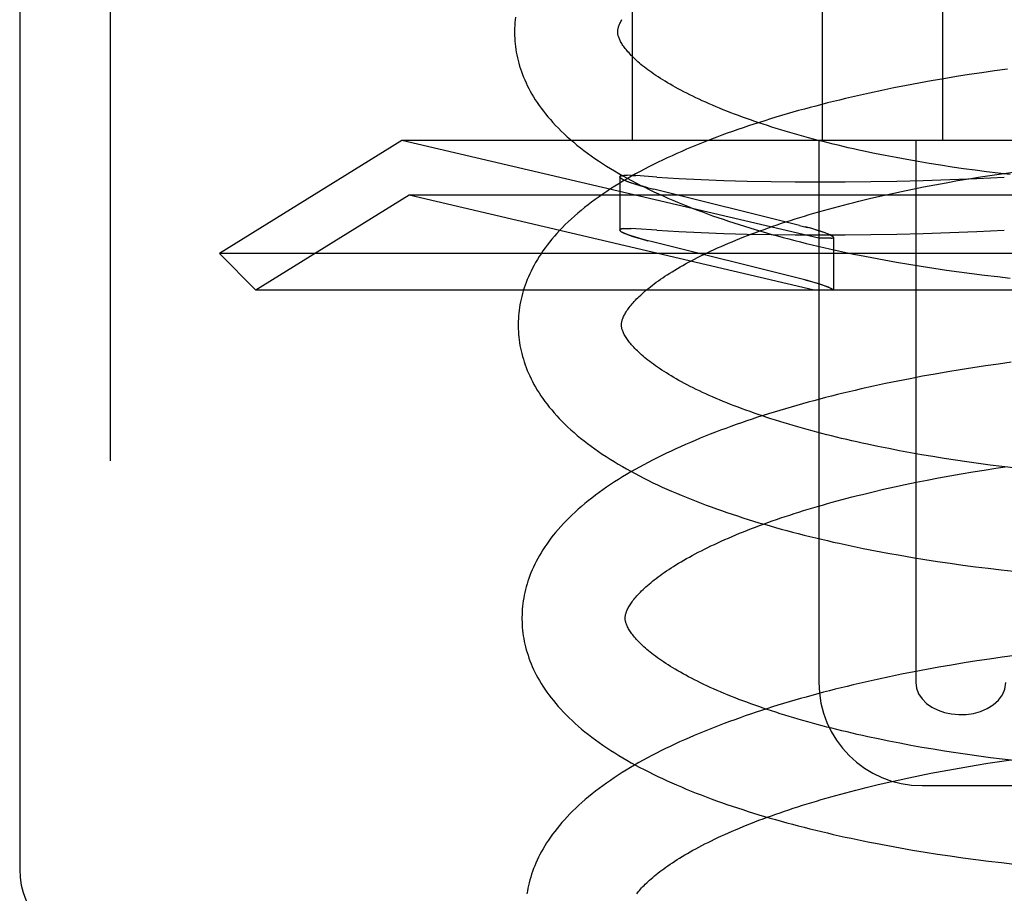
# Model space of a CAD drawing. Header units: inches. Extents: x 0 to 204, y 0 to 132.
# Tile 85 of 112: x 116.441 to 116.632, y 48.8 to 48.969. Entities that reach past the tile are written whole.
import ezdxf

# ---------------------------------------------------------------- set-up
doc = ezdxf.new("R2010")
doc.units = ezdxf.units.IN
doc.header["$LTSCALE"] = 11.243375
doc.header["$MEASUREMENT"] = 0
doc.linetypes.add('HIDDEN', pattern=[0.2, 0.1, -0.1])
doc.layers.add('DEFAULT_2', color=8, linetype='HIDDEN')

msp = doc.modelspace()

# ---------------------------------------------------------------- linework, layer by layer
at = {"layer": 'DEFAULT_2', "color": 8, "linetype": 'HIDDEN'}
for p, q in [((116.459, 52.25676), (116.459, 46.75626)), ((116.4415, 49.77459), (116.4415, 48.80459)), ((116.56018, 49.10209), (116.56018, 48.94584)), ((116.59695, 49.10209), (116.59695, 48.94584)), ((116.62024, 49.10209), (116.62024, 48.94584)), ((116.62543, 48.95857), (116.62297, 48.95818)), ((116.62789, 48.95894), (116.62543, 48.95857)), ((116.63036, 48.95929), (116.62789, 48.95894)), ((116.63283, 48.95962), (116.63036, 48.95929)), ((116.61327, 48.95646), (116.61087, 48.95598)), ((116.61567, 48.95691), (116.61327, 48.95646)), ((116.6181, 48.95735), (116.61567, 48.95691)), ((116.62053, 48.95777), (116.6181, 48.95735)), ((116.62297, 48.95818), (116.62053, 48.95777)), ((116.60613, 48.95499), (116.60379, 48.95446)), ((116.60849, 48.9555), (116.60613, 48.95499)), ((116.61087, 48.95598), (116.60849, 48.9555)), ((116.51555, 48.94584), (116.48018, 48.92391)), ((116.59631, 48.9269), (116.51555, 48.94584)), ((116.77082, 48.94584), (116.51555, 48.94584)), ((116.59631, 48.94584), (116.59631, 48.84084)), ((116.6151, 48.94584), (116.6151, 48.84084)), ((116.60916, 48.9429), (116.60709, 48.94332)), ((116.61127, 48.9425), (116.60916, 48.9429)), ((116.61339, 48.9421), (116.61127, 48.9425)), ((116.61554, 48.94172), (116.61339, 48.9421)), ((116.61771, 48.94136), (116.61554, 48.94172)), ((116.6199, 48.94101), (116.61771, 48.94136)), ((116.62211, 48.94067), (116.6199, 48.94101)), ((116.62433, 48.94034), (116.62211, 48.94067)), ((116.62657, 48.94004), (116.62433, 48.94034)), ((116.62882, 48.93974), (116.62657, 48.94004)), ((116.63108, 48.93946), (116.62882, 48.93974)), ((116.62988, 48.9391), (116.63214, 48.93943)), ((116.63335, 48.9392), (116.63108, 48.93946)), ((116.63214, 48.93943), (116.63441, 48.93975)), ((116.55774, 48.93875), (116.5578, 48.93861)), ((116.55774, 48.93874), (116.55774, 48.92847)), ((116.55919, 48.93906), (116.55855, 48.93904)), ((116.55994, 48.93905), (116.55916, 48.93907)), ((116.55992, 48.93905), (116.56083, 48.939)), ((116.56494, 48.93872), (116.56083, 48.939)), ((116.61878, 48.93724), (116.62097, 48.93764)), ((116.62097, 48.93764), (116.62318, 48.93803)), ((116.62318, 48.93803), (116.6254, 48.9384)), ((116.6254, 48.9384), (116.62763, 48.93876)), ((116.62763, 48.93876), (116.62988, 48.9391)), ((116.56274, 48.93678), (116.56432, 48.93637)), ((116.59255, 48.92937), (116.56432, 48.93637)), ((116.60815, 48.93503), (116.61023, 48.9355)), ((116.61023, 48.9355), (116.61233, 48.93595)), ((116.61233, 48.93595), (116.61446, 48.93639)), ((116.61446, 48.93639), (116.61661, 48.93682)), ((116.61661, 48.93682), (116.61878, 48.93724)), ((116.51693, 48.93524), (116.48726, 48.91684)), ((116.59542, 48.91684), (116.51693, 48.93524)), ((116.76943, 48.93524), (116.51693, 48.93524)), ((116.60408, 48.93407), (116.6061, 48.93456)), ((116.6061, 48.93456), (116.60815, 48.93503)), ((116.5578, 48.92834), (116.55774, 48.92848)), ((116.55855, 48.92877), (116.5592, 48.92879)), ((116.55916, 48.92879), (116.55995, 48.92878)), ((116.56083, 48.92873), (116.55992, 48.92878)), ((116.56494, 48.92845), (116.56083, 48.92873)), ((116.59255, 48.92937), (116.59413, 48.92897)), ((116.56432, 48.9261), (116.56274, 48.92651)), ((116.59255, 48.9191), (116.56432, 48.9261)), ((116.59864, 48.9269), (116.59631, 48.9269)), ((116.59913, 48.92704), (116.59913, 48.91684)), ((116.48726, 48.91684), (116.48018, 48.92391)), ((116.80618, 48.92391), (116.48018, 48.92391)), ((116.60657, 48.92312), (116.60894, 48.92267)), ((116.60894, 48.92267), (116.61133, 48.92224)), ((116.61133, 48.92224), (116.61374, 48.92183)), ((116.61374, 48.92183), (116.61615, 48.92144)), ((116.61615, 48.92144), (116.61859, 48.92106)), ((116.61859, 48.92106), (116.62103, 48.9207)), ((116.62103, 48.9207), (116.62349, 48.92036)), ((116.62349, 48.92036), (116.62595, 48.92003)), ((116.59413, 48.91869), (116.59255, 48.9191)), ((116.62595, 48.92003), (116.62842, 48.91973)), ((116.62842, 48.91973), (116.6309, 48.91944)), ((116.6309, 48.91944), (116.63338, 48.91916)), ((116.79911, 48.91684), (116.48726, 48.91684)), ((116.62372, 48.90139), (116.62127, 48.90099)), ((116.62617, 48.90178), (116.62372, 48.90139)), ((116.62863, 48.90215), (116.62617, 48.90178)), ((116.6311, 48.9025), (116.62863, 48.90215)), ((116.63358, 48.90284), (116.6311, 48.9025)), ((116.61401, 48.89967), (116.61161, 48.8992)), ((116.61642, 48.90013), (116.61401, 48.89967)), ((116.61884, 48.90056), (116.61642, 48.90013)), ((116.62127, 48.90099), (116.61884, 48.90056)), ((116.60687, 48.8982), (116.60453, 48.89768)), ((116.60923, 48.89871), (116.60687, 48.8982)), ((116.61161, 48.8992), (116.60923, 48.89871)), ((116.60985, 48.88612), (116.60777, 48.88654)), ((116.61195, 48.88571), (116.60985, 48.88612)), ((116.61407, 48.88532), (116.61195, 48.88571)), ((116.61622, 48.88494), (116.61407, 48.88532)), ((116.61839, 48.88457), (116.61622, 48.88494)), ((116.62058, 48.88422), (116.61839, 48.88457)), ((116.62279, 48.88388), (116.62058, 48.88422)), ((116.62501, 48.88356), (116.62279, 48.88388)), ((116.62725, 48.88325), (116.62501, 48.88356)), ((116.6295, 48.88295), (116.62725, 48.88325)), ((116.62836, 48.88197), (116.6306, 48.88231)), ((116.63176, 48.88268), (116.6295, 48.88295)), ((116.6306, 48.88231), (116.63286, 48.88264)), ((116.63404, 48.88241), (116.63176, 48.88268)), ((116.61733, 48.88003), (116.6195, 48.88045)), ((116.6195, 48.88045), (116.62169, 48.88085)), ((116.62169, 48.88085), (116.6239, 48.88123)), ((116.6239, 48.88123), (116.62612, 48.88161)), ((116.62612, 48.88161), (116.62836, 48.88197)), ((116.60682, 48.87776), (116.60887, 48.87824)), ((116.60887, 48.87824), (116.61095, 48.87871)), ((116.61095, 48.87871), (116.61305, 48.87916)), ((116.61305, 48.87916), (116.61518, 48.8796)), ((116.61518, 48.8796), (116.61733, 48.88003)), ((116.6048, 48.87727), (116.60682, 48.87776)), ((116.60728, 48.86633), (116.60965, 48.86588)), ((116.60965, 48.86588), (116.61204, 48.86546)), ((116.61204, 48.86546), (116.61444, 48.86504)), ((116.61444, 48.86504), (116.61686, 48.86465)), ((116.61686, 48.86465), (116.6193, 48.86427)), ((116.6193, 48.86427), (116.62174, 48.86391)), ((116.62174, 48.86391), (116.6242, 48.86357)), ((116.6242, 48.86357), (116.62666, 48.86325)), ((116.62666, 48.86325), (116.62913, 48.86294)), ((116.62913, 48.86294), (116.63161, 48.86265)), ((116.63161, 48.86265), (116.63409, 48.86237)), ((116.63432, 48.84605), (116.63184, 48.84571)), ((116.62201, 48.8442), (116.61958, 48.84378)), ((116.62446, 48.8446), (116.62201, 48.8442)), ((116.62691, 48.84499), (116.62446, 48.8446)), ((116.62937, 48.84536), (116.62691, 48.84499)), ((116.63184, 48.84571), (116.62937, 48.84536)), ((116.61235, 48.84241), (116.60997, 48.84192)), ((116.61475, 48.84288), (116.61235, 48.84241)), ((116.61716, 48.84334), (116.61475, 48.84288)), ((116.61958, 48.84378), (116.61716, 48.84334)), ((116.60761, 48.84141), (116.60527, 48.84089)), ((116.60997, 48.84192), (116.60761, 48.84141)), ((116.6099, 48.82946), (116.60783, 48.82988)), ((116.61201, 48.82905), (116.6099, 48.82946)), ((116.61413, 48.82865), (116.61201, 48.82905)), ((116.61628, 48.82826), (116.61413, 48.82865)), ((116.61846, 48.82789), (116.61628, 48.82826)), ((116.62065, 48.82753), (116.61846, 48.82789)), ((116.62286, 48.82719), (116.62065, 48.82753)), ((116.62509, 48.82686), (116.62286, 48.82719)), ((116.62733, 48.82654), (116.62509, 48.82686)), ((116.62682, 48.82481), (116.62905, 48.82517)), ((116.62959, 48.82624), (116.62733, 48.82654)), ((116.62905, 48.82517), (116.6313, 48.82552)), ((116.63186, 48.82596), (116.62959, 48.82624)), ((116.6313, 48.82552), (116.63356, 48.82585)), ((116.63414, 48.82569), (116.63186, 48.82596)), ((116.61588, 48.82281), (116.61803, 48.82324)), ((116.61803, 48.82324), (116.6202, 48.82365)), ((116.6202, 48.82365), (116.62239, 48.82405)), ((116.62239, 48.82405), (116.62459, 48.82444)), ((116.62459, 48.82444), (116.62682, 48.82481)), ((116.60752, 48.82097), (116.60957, 48.82145)), ((116.60957, 48.82145), (116.61165, 48.82191)), ((116.61165, 48.82191), (116.61375, 48.82237)), ((116.61375, 48.82237), (116.61588, 48.82281)), ((116.60549, 48.82048), (116.60752, 48.82097)), ((116.61641, 48.82084), (116.66996, 48.82084)), ((116.60966, 48.80922), (116.61206, 48.80879)), ((116.61206, 48.80879), (116.61447, 48.80837)), ((116.61447, 48.80837), (116.61689, 48.80797)), ((116.61689, 48.80797), (116.61933, 48.80759)), ((116.61933, 48.80759), (116.62178, 48.80722)), ((116.62178, 48.80722), (116.62424, 48.80687)), ((116.62424, 48.80687), (116.62671, 48.80654)), ((116.62671, 48.80654), (116.62919, 48.80623)), ((116.62919, 48.80623), (116.63168, 48.80593)), ((116.63168, 48.80593), (116.63417, 48.80565))]:
    msp.add_line(p, q, dxfattribs=at)
for points in [[(116.53754, 48.96972), (116.53747, 48.96918), (116.53743, 48.96864), (116.53739, 48.96811), (116.53737, 48.96757), (116.53736, 48.96703), (116.53736, 48.96658)], [(116.55735, 48.96684), (116.55736, 48.96694), (116.55736, 48.96706), (116.55737, 48.96717), (116.55739, 48.96729), (116.55741, 48.96742), (116.55744, 48.96755), (116.55747, 48.96769), (116.55752, 48.96784), (116.55757, 48.96799), (116.55763, 48.96815), (116.55769, 48.96832), (116.55777, 48.96849), (116.55786, 48.96867), (116.55795, 48.96885), (116.55806, 48.96904), (116.55817, 48.96924)], [(116.53736, 48.96658), (116.53737, 48.96613), (116.53739, 48.9656), (116.53743, 48.96506), (116.53748, 48.96452), (116.53754, 48.96399), (116.53762, 48.96345), (116.5377, 48.96292), (116.53781, 48.96238), (116.53792, 48.96185), (116.53805, 48.96131), (116.53819, 48.96077), (116.53835, 48.96024), (116.53852, 48.9597), (116.5387, 48.95916), (116.5389, 48.95862), (116.53911, 48.95808), (116.53934, 48.95754), (116.53959, 48.95699), (116.53984, 48.95645), (116.54012, 48.9559), (116.54041, 48.95536), (116.54072, 48.95481), (116.54105, 48.95426), (116.54139, 48.95371), (116.54175, 48.95316), (116.54213, 48.95261), (116.54253, 48.95206), (116.54295, 48.95151), (116.54338, 48.95095), (116.54384, 48.9504), (116.54431, 48.94985), (116.54481, 48.94929), (116.54532, 48.94874), (116.54586, 48.94819), (116.54641, 48.94764), (116.54699, 48.94709), (116.54758, 48.94654), (116.54819, 48.946), (116.54882, 48.94547), (116.54946, 48.94493), (116.55012, 48.94441), (116.5508, 48.94388), (116.55149, 48.94337), (116.5522, 48.94286), (116.55292, 48.94235), (116.55365, 48.94185), (116.5544, 48.94135), (116.55517, 48.94087), (116.55595, 48.94038), (116.55674, 48.93991), (116.55754, 48.93944), (116.55835, 48.93897), (116.55918, 48.93851), (116.56001, 48.93806), (116.56086, 48.93762), (116.56172, 48.93718), (116.56258, 48.93674), (116.56346, 48.93632), (116.56435, 48.93589), (116.56525, 48.93548), (116.56616, 48.93507), (116.56708, 48.93466), (116.568, 48.93426), (116.56894, 48.93387), (116.56989, 48.93348), (116.57084, 48.9331), (116.5718, 48.93272), (116.57278, 48.93234), (116.57376, 48.93198), (116.57475, 48.93161), (116.57574, 48.93125), (116.57675, 48.9309), (116.57776, 48.93055), (116.57879, 48.93021), (116.57982, 48.92987), (116.58085, 48.92954), (116.5819, 48.92921), (116.58295, 48.92888), (116.58401, 48.92856), (116.58508, 48.92825), (116.58615, 48.92794), (116.58723, 48.92763), (116.58832, 48.92733), (116.58942, 48.92704), (116.59052, 48.92674), (116.59163, 48.92646), (116.59274, 48.92617), (116.59386, 48.92589), (116.59499, 48.92562), (116.59612, 48.92535), (116.59726, 48.92508), (116.59841, 48.92482), (116.59956, 48.92457), (116.60071, 48.92431), (116.60187, 48.92407), (116.60304, 48.92382), (116.60421, 48.92359), (116.60657, 48.92312)], [(116.60709, 48.94332), (116.60504, 48.94375), (116.60403, 48.94397), (116.60302, 48.9442), (116.60202, 48.94442), (116.60103, 48.94465), (116.60004, 48.94489), (116.59907, 48.94512), (116.5981, 48.94536), (116.59714, 48.9456), (116.59619, 48.94584), (116.59525, 48.94609), (116.59432, 48.94634), (116.5934, 48.94659), (116.59248, 48.94685), (116.59158, 48.9471), (116.59068, 48.94736), (116.5898, 48.94762), (116.58892, 48.94789), (116.58806, 48.94815), (116.5872, 48.94842), (116.58636, 48.94869), (116.58552, 48.94896), (116.5847, 48.94924), (116.58389, 48.94951), (116.58308, 48.94979), (116.58229, 48.95007), (116.58152, 48.95035), (116.58075, 48.95063), (116.57999, 48.95091), (116.57925, 48.9512), (116.57852, 48.95148), (116.5778, 48.95177), (116.57709, 48.95206), (116.5764, 48.95234), (116.57572, 48.95263), (116.57505, 48.95292), (116.57439, 48.95321), (116.57374, 48.95351), (116.57311, 48.9538), (116.57249, 48.95409), (116.57188, 48.95438), (116.57129, 48.95467), (116.57071, 48.95496), (116.57014, 48.95526), (116.56958, 48.95555), (116.56904, 48.95584), (116.56851, 48.95613), (116.568, 48.95642), (116.56749, 48.9567), (116.56701, 48.95699), (116.56653, 48.95728), (116.56607, 48.95756), (116.56562, 48.95785), (116.56518, 48.95813), (116.56476, 48.95841), (116.56435, 48.95868), (116.56396, 48.95896), (116.56358, 48.95923), (116.56321, 48.9595), (116.56285, 48.95977), (116.56251, 48.96004), (116.56217, 48.9603), (116.56186, 48.96056), (116.56155, 48.96082), (116.56126, 48.96108), (116.56097, 48.96133), (116.56071, 48.96158), (116.56045, 48.96182), (116.5602, 48.96206), (116.55997, 48.9623), (116.55975, 48.96253), (116.55954, 48.96276), (116.55934, 48.96298), (116.55915, 48.9632), (116.55898, 48.96342), (116.55881, 48.96363), (116.55866, 48.96384), (116.55851, 48.96404), (116.55837, 48.96424), (116.55824, 48.96443), (116.55813, 48.96462), (116.55802, 48.96481), (116.55792, 48.96499), (116.55783, 48.96517), (116.55775, 48.96534), (116.55767, 48.9655), (116.55761, 48.96566), (116.55755, 48.96581), (116.5575, 48.96596), (116.55746, 48.9661), (116.55743, 48.96623), (116.5574, 48.96636), (116.55738, 48.96648), (116.55737, 48.96661), (116.55736, 48.96673), (116.55735, 48.96684)], [(116.60379, 48.95446), (116.60263, 48.9542), (116.60147, 48.95392), (116.60031, 48.95365), (116.59917, 48.95336), (116.59802, 48.95308), (116.59688, 48.95279), (116.59575, 48.95249), (116.59463, 48.9522), (116.59351, 48.95189), (116.5924, 48.95159), (116.59129, 48.95128), (116.59019, 48.95096), (116.58909, 48.95064), (116.58801, 48.95031), (116.58693, 48.94999), (116.58585, 48.94965), (116.58479, 48.94932), (116.58373, 48.94897), (116.58268, 48.94863), (116.58163, 48.94828), (116.5806, 48.94792), (116.57957, 48.94756), (116.57855, 48.9472), (116.57754, 48.94683), (116.57653, 48.94645), (116.57554, 48.94607), (116.57455, 48.94569), (116.57357, 48.9453), (116.5726, 48.94491), (116.57164, 48.94451), (116.57068, 48.94411), (116.56974, 48.9437), (116.5688, 48.94329), (116.56788, 48.94287), (116.56696, 48.94245), (116.56605, 48.94202), (116.56516, 48.94159), (116.56427, 48.94115), (116.56339, 48.9407), (116.56253, 48.94025), (116.56167, 48.9398), (116.56082, 48.93934), (116.55999, 48.93887), (116.55916, 48.9384), (116.55835, 48.93792), (116.55755, 48.93743), (116.55676, 48.93694), (116.55598, 48.93644), (116.55522, 48.93594), (116.55447, 48.93543), (116.55373, 48.93492), (116.553, 48.9344), (116.55229, 48.93388), (116.5516, 48.93334), (116.55092, 48.93281), (116.55026, 48.93227), (116.54961, 48.93173), (116.54898, 48.93118), (116.54837, 48.93063), (116.54777, 48.93007), (116.5472, 48.92951), (116.54664, 48.92895), (116.5461, 48.92839), (116.54558, 48.92782), (116.54508, 48.92726), (116.5446, 48.92669), (116.54414, 48.92613), (116.5437, 48.92556), (116.54328, 48.925), (116.54287, 48.92443), (116.54249, 48.92387), (116.54212, 48.92331), (116.54178, 48.92275), (116.54145, 48.92219), (116.54114, 48.92163), (116.54084, 48.92108), (116.54056, 48.92053), (116.5403, 48.91997), (116.54006, 48.91942), (116.53983, 48.91888), (116.53961, 48.91833), (116.53941, 48.91778), (116.53923, 48.91724), (116.53906, 48.9167), (116.5389, 48.91615), (116.53876, 48.91561), (116.53863, 48.91507), (116.53852, 48.91453), (116.53842, 48.91399), (116.53833, 48.91346), (116.53825, 48.91292), (116.53819, 48.91238), (116.53814, 48.91184), (116.53811, 48.91131), (116.53809, 48.91077), (116.53808, 48.91024), (116.53808, 48.90979)], [(116.55774, 48.93875), (116.55783, 48.93888), (116.5581, 48.93898), (116.55855, 48.93904)], [(116.55859, 48.93904), (116.55814, 48.93899), (116.55785, 48.93889), (116.55774, 48.93877), (116.55774, 48.93875)], [(116.56319, 48.93666), (116.56213, 48.93695), (116.56116, 48.93723), (116.56029, 48.9375), (116.55953, 48.93776), (116.5589, 48.938), (116.55839, 48.93822), (116.55803, 48.93842), (116.55781, 48.9386), (116.55774, 48.93875)], [(116.55804, 48.93842), (116.55845, 48.9382), (116.55902, 48.93795), (116.55975, 48.93768), (116.56062, 48.93739), (116.56162, 48.93709), (116.56274, 48.93678)], [(116.56494, 48.93872), (116.56916, 48.93847), (116.57349, 48.93826), (116.57791, 48.93809), (116.58243, 48.93796), (116.58705, 48.93786), (116.59175, 48.9378), (116.59655, 48.93778), (116.60142, 48.9378), (116.60638, 48.93786), (116.61141, 48.93796), (116.61652, 48.93809), (116.62169, 48.93826), (116.62693, 48.93847), (116.63224, 48.93872)], [(116.55807, 48.91004), (116.55808, 48.91015), (116.55808, 48.91026), (116.55809, 48.91038), (116.55811, 48.9105), (116.55813, 48.91063), (116.55816, 48.91076), (116.55819, 48.9109), (116.55824, 48.91104), (116.55829, 48.9112), (116.55835, 48.91136), (116.55841, 48.91152), (116.55849, 48.9117), (116.55858, 48.91188), (116.55867, 48.91206), (116.55878, 48.91225), (116.55889, 48.91245), (116.55901, 48.91264), (116.55914, 48.91285), (116.55928, 48.91305), (116.55943, 48.91326), (116.55959, 48.91348), (116.55976, 48.9137), (116.55994, 48.91392), (116.56014, 48.91415), (116.56034, 48.91438), (116.56055, 48.91462), (116.56078, 48.91487), (116.56102, 48.91511), (116.56127, 48.91536), (116.56153, 48.91562), (116.5618, 48.91588), (116.56209, 48.91614), (116.56238, 48.9164), (116.56269, 48.91667), (116.56302, 48.91694), (116.56335, 48.91722), (116.5637, 48.91749), (116.56406, 48.91777), (116.56444, 48.91806), (116.56483, 48.91834), (116.56523, 48.91863), (116.56564, 48.91892), (116.56607, 48.91922), (116.56651, 48.91951), (116.56696, 48.91981), (116.56743, 48.9201), (116.56791, 48.9204), (116.5684, 48.9207), (116.56891, 48.921), (116.56943, 48.92131), (116.56996, 48.92161), (116.57051, 48.92192), (116.57107, 48.92222), (116.57164, 48.92253), (116.57223, 48.92284), (116.57283, 48.92314), (116.57344, 48.92345), (116.57406, 48.92376), (116.5747, 48.92407), (116.57535, 48.92437), (116.57601, 48.92468), (116.57668, 48.92499), (116.57737, 48.92529), (116.57807, 48.9256), (116.57878, 48.9259), (116.5795, 48.92621), (116.58024, 48.92651), (116.58099, 48.92681), (116.58175, 48.92712), (116.58252, 48.92742), (116.5833, 48.92772), (116.58409, 48.92801), (116.5849, 48.92831), (116.58571, 48.9286), (116.58654, 48.9289), (116.58737, 48.92919), (116.58822, 48.92948), (116.58908, 48.92977), (116.58995, 48.93005), (116.59083, 48.93034), (116.59171, 48.93062), (116.59261, 48.9309), (116.59352, 48.93118), (116.59444, 48.93145), (116.59536, 48.93172), (116.5963, 48.93199), (116.59724, 48.93226), (116.59819, 48.93253), (116.59915, 48.93279), (116.60012, 48.93305), (116.6011, 48.93331), (116.60208, 48.93356), (116.60308, 48.93382), (116.60408, 48.93407)], [(116.55774, 48.92848), (116.55774, 48.9285), (116.55786, 48.92862), (116.55814, 48.92871), (116.55859, 48.92877)], [(116.55855, 48.92877), (116.5581, 48.92871), (116.55783, 48.92861), (116.55774, 48.92848)], [(116.55774, 48.92848), (116.55781, 48.92833), (116.55803, 48.92815), (116.5584, 48.92795), (116.5589, 48.92773), (116.55954, 48.92749), (116.5603, 48.92723), (116.56116, 48.92696), (116.56213, 48.92668), (116.56319, 48.92639)], [(116.56274, 48.92651), (116.56162, 48.92682), (116.56062, 48.92712), (116.55974, 48.92741), (116.55902, 48.92768), (116.55845, 48.92793), (116.55804, 48.92815)], [(116.56494, 48.92845), (116.56916, 48.9282), (116.57349, 48.92799), (116.57791, 48.92782), (116.58243, 48.92769), (116.58705, 48.92759), (116.59175, 48.92753), (116.59655, 48.92751), (116.60142, 48.92753), (116.60638, 48.92759), (116.61141, 48.92769), (116.61652, 48.92782), (116.62169, 48.92799), (116.62693, 48.9282), (116.63224, 48.92845)], [(116.59913, 48.92704), (116.59906, 48.92717), (116.59884, 48.92732), (116.59848, 48.92751), (116.59798, 48.92773), (116.59734, 48.92798), (116.59659, 48.92824), (116.59571, 48.92851), (116.59474, 48.9288), (116.59368, 48.92908)], [(116.59913, 48.92704), (116.59913, 48.92705), (116.59906, 48.92717), (116.59886, 48.92731), (116.59855, 48.92748), (116.59811, 48.92768), (116.59755, 48.9279), (116.59687, 48.92814), (116.59607, 48.9284), (116.59515, 48.92868), (116.59413, 48.92897)], [(116.59864, 48.9269), (116.59892, 48.92692), (116.59908, 48.92697), (116.59913, 48.92704)], [(116.59864, 48.9269), (116.59879, 48.9269), (116.59891, 48.92692), (116.59901, 48.92694), (116.59908, 48.92696), (116.59912, 48.927), (116.59913, 48.92704)], [(116.59362, 48.91883), (116.59462, 48.91856), (116.59555, 48.91829), (116.59639, 48.91803), (116.59714, 48.91778), (116.59778, 48.91754), (116.5983, 48.91733), (116.59869, 48.91714), (116.59896, 48.91697), (116.59911, 48.91684)], [(116.59911, 48.91684), (116.59895, 48.91698), (116.59865, 48.91716), (116.59821, 48.91737), (116.59763, 48.9176), (116.59692, 48.91785), (116.5961, 48.91812), (116.59516, 48.9184), (116.59413, 48.91869)], [(116.53808, 48.90979), (116.53809, 48.90934), (116.53811, 48.9088), (116.53815, 48.90827), (116.5382, 48.90773), (116.53826, 48.9072), (116.53834, 48.90666), (116.53842, 48.90613), (116.53853, 48.90559), (116.53864, 48.90505), (116.53877, 48.90452), (116.53891, 48.90398), (116.53907, 48.90344), (116.53924, 48.90291), (116.53942, 48.90237), (116.53962, 48.90183), (116.53983, 48.90129), (116.54006, 48.90074), (116.54031, 48.9002), (116.54056, 48.89966), (116.54084, 48.89911), (116.54113, 48.89857), (116.54144, 48.89802), (116.54177, 48.89747), (116.54211, 48.89692), (116.54247, 48.89637), (116.54285, 48.89582), (116.54325, 48.89527), (116.54367, 48.89472), (116.5441, 48.89416), (116.54456, 48.89361), (116.54503, 48.89306), (116.54553, 48.8925), (116.54604, 48.89195), (116.54657, 48.8914), (116.54712, 48.89085), (116.5477, 48.89031), (116.54829, 48.88977), (116.54889, 48.88923), (116.54952, 48.88869), (116.55016, 48.88816), (116.55082, 48.88763), (116.5515, 48.88711), (116.55219, 48.88659), (116.5529, 48.88608), (116.55362, 48.88557), (116.55436, 48.88507), (116.55511, 48.88457), (116.55588, 48.88408), (116.55665, 48.8836), (116.55744, 48.88312), (116.55825, 48.88265), (116.55906, 48.88219), (116.55989, 48.88173), (116.56072, 48.88128), (116.56157, 48.88083), (116.56243, 48.88039), (116.5633, 48.87996), (116.56418, 48.87953), (116.56506, 48.87911), (116.56596, 48.87869), (116.56687, 48.87828), (116.56779, 48.87787), (116.56872, 48.87747), (116.56965, 48.87708), (116.5706, 48.87669), (116.57155, 48.87631), (116.57252, 48.87593), (116.57349, 48.87556), (116.57447, 48.87519), (116.57546, 48.87482), (116.57646, 48.87447), (116.57746, 48.87411), (116.57847, 48.87376), (116.5795, 48.87342), (116.58053, 48.87308), (116.58156, 48.87275), (116.58261, 48.87242), (116.58366, 48.8721), (116.58472, 48.87178), (116.58579, 48.87146), (116.58686, 48.87115), (116.58794, 48.87084), (116.58903, 48.87054), (116.59013, 48.87025), (116.59123, 48.86995), (116.59234, 48.86967), (116.59345, 48.86938), (116.59457, 48.8691), (116.5957, 48.86883), (116.59683, 48.86856), (116.59797, 48.8683), (116.59912, 48.86803), (116.60027, 48.86778), (116.60142, 48.86753), (116.60258, 48.86728), (116.60375, 48.86703), (116.60492, 48.8668), (116.60728, 48.86633)], [(116.60777, 48.88654), (116.60572, 48.88697), (116.60471, 48.88719), (116.6037, 48.88741), (116.6027, 48.88764), (116.60171, 48.88787), (116.60073, 48.8881), (116.59975, 48.88834), (116.59878, 48.88858), (116.59783, 48.88882), (116.59687, 48.88906), (116.59593, 48.88931), (116.595, 48.88956), (116.59408, 48.88981), (116.59316, 48.89007), (116.59226, 48.89032), (116.59136, 48.89058), (116.59048, 48.89084), (116.5896, 48.89111), (116.58874, 48.89137), (116.58789, 48.89164), (116.58704, 48.89191), (116.58621, 48.89218), (116.58538, 48.89246), (116.58457, 48.89273), (116.58377, 48.89301), (116.58298, 48.89329), (116.5822, 48.89357), (116.58144, 48.89385), (116.58068, 48.89413), (116.57994, 48.89442), (116.57921, 48.8947), (116.57849, 48.89499), (116.57778, 48.89528), (116.57709, 48.89557), (116.57641, 48.89586), (116.57574, 48.89615), (116.57508, 48.89644), (116.57443, 48.89673), (116.5738, 48.89702), (116.57318, 48.89731), (116.57257, 48.8976), (116.57198, 48.89789), (116.5714, 48.89819), (116.57083, 48.89848), (116.57028, 48.89877), (116.56973, 48.89906), (116.56921, 48.89935), (116.56869, 48.89964), (116.56819, 48.89993), (116.56771, 48.90021), (116.56723, 48.9005), (116.56677, 48.90078), (116.56632, 48.90107), (116.56589, 48.90135), (116.56547, 48.90163), (116.56506, 48.90191), (116.56466, 48.90218), (116.56428, 48.90246), (116.56391, 48.90273), (116.56355, 48.903), (116.56321, 48.90326), (116.56288, 48.90352), (116.56256, 48.90378), (116.56226, 48.90404), (116.56197, 48.9043), (116.56169, 48.90455), (116.56142, 48.90479), (116.56116, 48.90504), (116.56092, 48.90528), (116.56068, 48.90552), (116.56046, 48.90575), (116.56025, 48.90598), (116.56005, 48.9062), (116.55987, 48.90642), (116.55969, 48.90664), (116.55952, 48.90685), (116.55937, 48.90706), (116.55922, 48.90726), (116.55909, 48.90746), (116.55896, 48.90765), (116.55884, 48.90784), (116.55873, 48.90803), (116.55863, 48.90821), (116.55854, 48.90839), (116.55846, 48.90856), (116.55839, 48.90873), (116.55832, 48.90889), (116.55827, 48.90904), (116.55822, 48.90919), (116.55818, 48.90933), (116.55815, 48.90946), (116.55812, 48.90958), (116.5581, 48.90971), (116.55809, 48.90982), (116.55808, 48.90994), (116.55807, 48.91005)], [(116.60453, 48.89768), (116.60337, 48.89741), (116.60221, 48.89714), (116.60105, 48.89686), (116.5999, 48.89658), (116.59876, 48.89629), (116.59762, 48.896), (116.59649, 48.89571), (116.59536, 48.89541), (116.59425, 48.89511), (116.59313, 48.8948), (116.59202, 48.89449), (116.59092, 48.89417), (116.58983, 48.89385), (116.58874, 48.89353), (116.58766, 48.8932), (116.58659, 48.89287), (116.58552, 48.89253), (116.58446, 48.89219), (116.58341, 48.89184), (116.58237, 48.89149), (116.58133, 48.89113), (116.5803, 48.89077), (116.57928, 48.89041), (116.57827, 48.89004), (116.57727, 48.88967), (116.57627, 48.88929), (116.57528, 48.88891), (116.5743, 48.88852), (116.57333, 48.88812), (116.57237, 48.88773), (116.57142, 48.88732), (116.57047, 48.88692), (116.56954, 48.8865), (116.56861, 48.88608), (116.56769, 48.88566), (116.56678, 48.88523), (116.56589, 48.8848), (116.565, 48.88436), (116.56412, 48.88391), (116.56325, 48.88346), (116.5624, 48.88301), (116.56155, 48.88255), (116.56071, 48.88208), (116.55989, 48.88161), (116.55908, 48.88113), (116.55828, 48.88064), (116.55749, 48.88015), (116.55671, 48.87966), (116.55594, 48.87915), (116.55519, 48.87865), (116.55445, 48.87813), (116.55373, 48.87761), (116.55302, 48.87709), (116.55232, 48.87656), (116.55164, 48.87602), (116.55098, 48.87548), (116.55033, 48.87494), (116.5497, 48.87439), (116.54909, 48.87384), (116.5485, 48.87328), (116.54792, 48.87272), (116.54736, 48.87216), (116.54682, 48.8716), (116.5463, 48.87103), (116.5458, 48.87047), (116.54532, 48.8699), (116.54486, 48.86934), (116.54442, 48.86877), (116.544, 48.86821), (116.5436, 48.86764), (116.54321, 48.86708), (116.54285, 48.86652), (116.5425, 48.86596), (116.54217, 48.8654), (116.54186, 48.86484), (116.54156, 48.86429), (116.54128, 48.86374), (116.54102, 48.86318), (116.54078, 48.86263), (116.54055, 48.86209), (116.54033, 48.86154), (116.54013, 48.86099), (116.53995, 48.86045), (116.53978, 48.85991), (116.53962, 48.85936), (116.53948, 48.85882), (116.53935, 48.85828), (116.53924, 48.85774), (116.53914, 48.8572), (116.53905, 48.85666), (116.53898, 48.85613), (116.53891, 48.85559), (116.53886, 48.85505), (116.53883, 48.85452), (116.53881, 48.85398), (116.5388, 48.85344), (116.5388, 48.853)], [(116.5588, 48.85325), (116.5588, 48.85336), (116.5588, 48.85347), (116.55881, 48.85359), (116.55883, 48.85371), (116.55885, 48.85384), (116.55888, 48.85397), (116.55891, 48.85411), (116.55896, 48.85425), (116.55901, 48.85441), (116.55907, 48.85457), (116.55913, 48.85473), (116.55921, 48.85491), (116.5593, 48.85509), (116.55939, 48.85527), (116.5595, 48.85546), (116.55961, 48.85565), (116.55973, 48.85585), (116.55986, 48.85605), (116.56, 48.85626), (116.56015, 48.85647), (116.56031, 48.85669), (116.56048, 48.85691), (116.56066, 48.85713), (116.56086, 48.85736), (116.56106, 48.85759), (116.56127, 48.85783), (116.5615, 48.85807), (116.56174, 48.85832), (116.56199, 48.85857), (116.56225, 48.85883), (116.56252, 48.85908), (116.56281, 48.85935), (116.56311, 48.85961), (116.56342, 48.85988), (116.56374, 48.86015), (116.56407, 48.86043), (116.56442, 48.8607), (116.56478, 48.86098), (116.56516, 48.86127), (116.56555, 48.86155), (116.56595, 48.86184), (116.56636, 48.86213), (116.56679, 48.86243), (116.56723, 48.86272), (116.56769, 48.86302), (116.56815, 48.86331), (116.56863, 48.86361), (116.56912, 48.86391), (116.56963, 48.86421), (116.57015, 48.86452), (116.57068, 48.86482), (116.57123, 48.86513), (116.57179, 48.86543), (116.57236, 48.86574), (116.57295, 48.86605), (116.57355, 48.86635), (116.57416, 48.86666), (116.57478, 48.86697), (116.57542, 48.86728), (116.57607, 48.86758), (116.57673, 48.86789), (116.57741, 48.8682), (116.57809, 48.8685), (116.57879, 48.86881), (116.5795, 48.86911), (116.58022, 48.86942), (116.58096, 48.86972), (116.58171, 48.87002), (116.58247, 48.87032), (116.58324, 48.87062), (116.58402, 48.87092), (116.58481, 48.87122), (116.58562, 48.87152), (116.58643, 48.87181), (116.58726, 48.87211), (116.5881, 48.8724), (116.58894, 48.87269), (116.5898, 48.87297), (116.59067, 48.87326), (116.59155, 48.87354), (116.59243, 48.87383), (116.59333, 48.87411), (116.59424, 48.87438), (116.59516, 48.87466), (116.59608, 48.87493), (116.59702, 48.8752), (116.59796, 48.87547), (116.59891, 48.87574), (116.59987, 48.876), (116.60084, 48.87626), (116.60182, 48.87652), (116.6028, 48.87677), (116.6038, 48.87702), (116.6048, 48.87727)], [(116.5388, 48.853), (116.53881, 48.85255), (116.53883, 48.85201), (116.53887, 48.85147), (116.53892, 48.85093), (116.53898, 48.8504), (116.53906, 48.84986), (116.53915, 48.84932), (116.53925, 48.84878), (116.53937, 48.84824), (116.53949, 48.84771), (116.53964, 48.84717), (116.5398, 48.84663), (116.53997, 48.84609), (116.54015, 48.84555), (116.54035, 48.845), (116.54057, 48.84446), (116.5408, 48.84392), (116.54104, 48.84337), (116.5413, 48.84283), (116.54158, 48.84228), (116.54188, 48.84173), (116.54219, 48.84118), (116.54252, 48.84063), (116.54286, 48.84008), (116.54323, 48.83953), (116.54361, 48.83897), (116.54401, 48.83842), (116.54444, 48.83786), (116.54488, 48.83731), (116.54534, 48.83675), (116.54581, 48.83619), (116.54631, 48.83564), (116.54683, 48.83508), (116.54737, 48.83453), (116.54793, 48.83398), (116.54851, 48.83343), (116.5491, 48.83289), (116.54972, 48.83234), (116.55035, 48.83181), (116.551, 48.83127), (116.55166, 48.83074), (116.55235, 48.83022), (116.55305, 48.8297), (116.55376, 48.82919), (116.55449, 48.82868), (116.55523, 48.82818), (116.55599, 48.82768), (116.55676, 48.82719), (116.55754, 48.82671), (116.55834, 48.82623), (116.55914, 48.82576), (116.55996, 48.82529), (116.56079, 48.82484), (116.56164, 48.82438), (116.56249, 48.82394), (116.56335, 48.8235), (116.56423, 48.82306), (116.56511, 48.82264), (116.566, 48.82221), (116.56691, 48.8218), (116.56782, 48.82138), (116.56875, 48.82098), (116.56968, 48.82058), (116.57062, 48.82018), (116.57158, 48.8198), (116.57254, 48.81941), (116.57351, 48.81903), (116.57448, 48.81866), (116.57547, 48.81829), (116.57647, 48.81793), (116.57747, 48.81757), (116.57848, 48.81722), (116.5795, 48.81687), (116.58053, 48.81653), (116.58157, 48.81619), (116.58261, 48.81585), (116.58366, 48.81553), (116.58472, 48.8152), (116.58579, 48.81488), (116.58686, 48.81457), (116.58794, 48.81426), (116.58903, 48.81395), (116.59012, 48.81365), (116.59122, 48.81335), (116.59233, 48.81306), (116.59345, 48.81278), (116.59457, 48.81249), (116.5957, 48.81221), (116.59683, 48.81194), (116.59797, 48.81167), (116.59912, 48.81141), (116.60027, 48.81115), (116.60142, 48.81089), (116.60259, 48.81064), (116.60375, 48.81039), (116.60493, 48.81015), (116.6061, 48.80991), (116.60728, 48.80968), (116.60966, 48.80922)], [(116.60783, 48.82988), (116.60578, 48.83032), (116.60477, 48.83055), (116.60376, 48.83077), (116.60276, 48.831), (116.60177, 48.83124), (116.60079, 48.83147), (116.59981, 48.83171), (116.59885, 48.83195), (116.59789, 48.8322), (116.59694, 48.83244), (116.59601, 48.83269), (116.59508, 48.83294), (116.59416, 48.8332), (116.59324, 48.83346), (116.59234, 48.83371), (116.59145, 48.83398), (116.59057, 48.83424), (116.5897, 48.83451), (116.58884, 48.83478), (116.58799, 48.83505), (116.58715, 48.83532), (116.58632, 48.83559), (116.5855, 48.83587), (116.58469, 48.83615), (116.5839, 48.83643), (116.58311, 48.83671), (116.58234, 48.83699), (116.58158, 48.83728), (116.58083, 48.83756), (116.58009, 48.83785), (116.57937, 48.83814), (116.57865, 48.83842), (116.57795, 48.83871), (116.57727, 48.839), (116.57659, 48.8393), (116.57593, 48.83959), (116.57528, 48.83988), (116.57464, 48.84017), (116.57402, 48.84046), (116.5734, 48.84076), (116.57281, 48.84105), (116.57222, 48.84134), (116.57165, 48.84164), (116.57109, 48.84193), (116.57054, 48.84222), (116.57001, 48.84251), (116.56949, 48.8428), (116.56899, 48.84309), (116.5685, 48.84338), (116.56802, 48.84367), (116.56755, 48.84395), (116.5671, 48.84424), (116.56666, 48.84452), (116.56624, 48.8448), (116.56582, 48.84508), (116.56543, 48.84536), (116.56504, 48.84563), (116.56467, 48.84591), (116.56431, 48.84618), (116.56396, 48.84645), (116.56363, 48.84671), (116.56331, 48.84697), (116.563, 48.84723), (116.56271, 48.84749), (116.56242, 48.84774), (116.56215, 48.84799), (116.5619, 48.84823), (116.56165, 48.84848), (116.56141, 48.84871), (116.56119, 48.84895), (116.56098, 48.84918), (116.56078, 48.8494), (116.56059, 48.84962), (116.56041, 48.84984), (116.56025, 48.85005), (116.56009, 48.85026), (116.55994, 48.85046), (116.55981, 48.85066), (116.55968, 48.85086), (116.55956, 48.85105), (116.55945, 48.85124), (116.55935, 48.85142), (116.55926, 48.8516), (116.55918, 48.85177), (116.5591, 48.85194), (116.55904, 48.8521), (116.55898, 48.85225), (116.55894, 48.8524), (116.5589, 48.85254), (116.55887, 48.85267), (116.55884, 48.85279), (116.55882, 48.85291), (116.55881, 48.85303), (116.5588, 48.85315), (116.5588, 48.85325)], [(116.60527, 48.84089), (116.6041, 48.84062), (116.60294, 48.84035), (116.60179, 48.84007), (116.60064, 48.83979), (116.5995, 48.83951), (116.59836, 48.83922), (116.59723, 48.83892), (116.5961, 48.83862), (116.59498, 48.83832), (116.59387, 48.83801), (116.59276, 48.8377), (116.59166, 48.83739), (116.59057, 48.83707), (116.58948, 48.83674), (116.5884, 48.83641), (116.58733, 48.83608), (116.58626, 48.83574), (116.5852, 48.8354), (116.58415, 48.83505), (116.5831, 48.8347), (116.58207, 48.83435), (116.58104, 48.83399), (116.58002, 48.83362), (116.57901, 48.83326), (116.578, 48.83288), (116.57701, 48.8325), (116.57602, 48.83212), (116.57504, 48.83173), (116.57407, 48.83134), (116.5731, 48.83094), (116.57215, 48.83054), (116.5712, 48.83013), (116.57027, 48.82972), (116.56934, 48.8293), (116.56843, 48.82888), (116.56752, 48.82845), (116.56662, 48.82801), (116.56573, 48.82758), (116.56485, 48.82713), (116.56399, 48.82668), (116.56313, 48.82623), (116.56228, 48.82576), (116.56145, 48.8253), (116.56062, 48.82482), (116.55981, 48.82435), (116.55901, 48.82386), (116.55822, 48.82337), (116.55744, 48.82287), (116.55668, 48.82237), (116.55593, 48.82186), (116.55519, 48.82135), (116.55446, 48.82083), (116.55375, 48.82031), (116.55306, 48.81978), (116.55238, 48.81924), (116.55171, 48.8187), (116.55106, 48.81815), (116.55043, 48.8176), (116.54982, 48.81705), (116.54922, 48.8165), (116.54865, 48.81594), (116.54809, 48.81538), (116.54755, 48.81482), (116.54703, 48.81425), (116.54653, 48.81369), (116.54605, 48.81312), (116.54559, 48.81256), (116.54515, 48.81199), (116.54473, 48.81143), (116.54432, 48.81086), (116.54394, 48.8103), (116.54357, 48.80974), (116.54323, 48.80918), (116.5429, 48.80862), (116.54258, 48.80806), (116.54229, 48.80751), (116.54201, 48.80696), (116.54175, 48.8064), (116.5415, 48.80585), (116.54127, 48.80531), (116.54106, 48.80476), (116.54086, 48.80421), (116.54067, 48.80367), (116.5405, 48.80312), (116.54035, 48.80258), (116.5402, 48.80204), (116.54008, 48.8015), (116.53996, 48.80096), (116.53986, 48.80042), (116.53977, 48.79988)], [(116.6151, 48.84084), (116.61526, 48.8397), (116.61565, 48.83864), (116.61632, 48.83765), (116.61719, 48.83677), (116.61823, 48.83603), (116.61941, 48.83545), (116.62068, 48.83501), (116.62204, 48.83472), (116.62344, 48.8346), (116.62487, 48.83464), (116.62629, 48.83484), (116.62765, 48.83521), (116.62894, 48.83576), (116.6301, 48.83647), (116.63111, 48.83737), (116.63189, 48.8384), (116.63236, 48.83956), (116.63257, 48.84084)], [(116.56103, 48.79989), (116.5612, 48.80011), (116.56138, 48.80033), (116.56157, 48.80056), (116.56177, 48.8008), (116.56199, 48.80103), (116.56221, 48.80128), (116.56245, 48.80152), (116.5627, 48.80177), (116.56296, 48.80203), (116.56324, 48.80229), (116.56352, 48.80255), (116.56382, 48.80281), (116.56413, 48.80308), (116.56445, 48.80335), (116.56478, 48.80363), (116.56513, 48.8039), (116.56549, 48.80418), (116.56587, 48.80447), (116.56626, 48.80475), (116.56666, 48.80504), (116.56707, 48.80533), (116.5675, 48.80563), (116.56794, 48.80592), (116.56839, 48.80622), (116.56886, 48.80651), (116.56934, 48.80681), (116.56983, 48.80711), (116.57033, 48.80741), (116.57085, 48.80772), (116.57139, 48.80802), (116.57193, 48.80833), (116.57249, 48.80863), (116.57307, 48.80894), (116.57365, 48.80925), (116.57425, 48.80955), (116.57486, 48.80986), (116.57549, 48.81017), (116.57612, 48.81048), (116.57677, 48.81078), (116.57743, 48.81109), (116.57811, 48.8114), (116.57879, 48.8117), (116.57949, 48.81201), (116.5802, 48.81231), (116.58093, 48.81262), (116.58166, 48.81292), (116.58241, 48.81322), (116.58317, 48.81353), (116.58394, 48.81383), (116.58472, 48.81413), (116.58551, 48.81442), (116.58632, 48.81472), (116.58713, 48.81501), (116.58796, 48.81531), (116.58879, 48.8156), (116.58964, 48.81589), (116.5905, 48.81618), (116.59137, 48.81646), (116.59224, 48.81675), (116.59313, 48.81703), (116.59403, 48.81731), (116.59494, 48.81759), (116.59585, 48.81786), (116.59678, 48.81813), (116.59771, 48.8184), (116.59866, 48.81867), (116.59961, 48.81894), (116.60057, 48.8192), (116.60154, 48.81946), (116.60252, 48.81972), (116.6035, 48.81998), (116.60449, 48.82023), (116.60549, 48.82048)]]:
    msp.add_lwpolyline(points, dxfattribs=at)
for centre, radius in [((116.61631, 48.84084), 0.02), ((116.4565, 48.80459), 0.015)]:
    msp.add_arc(centre, radius, 180, 270, dxfattribs=at)

doc.saveas('drawing.dxf')
